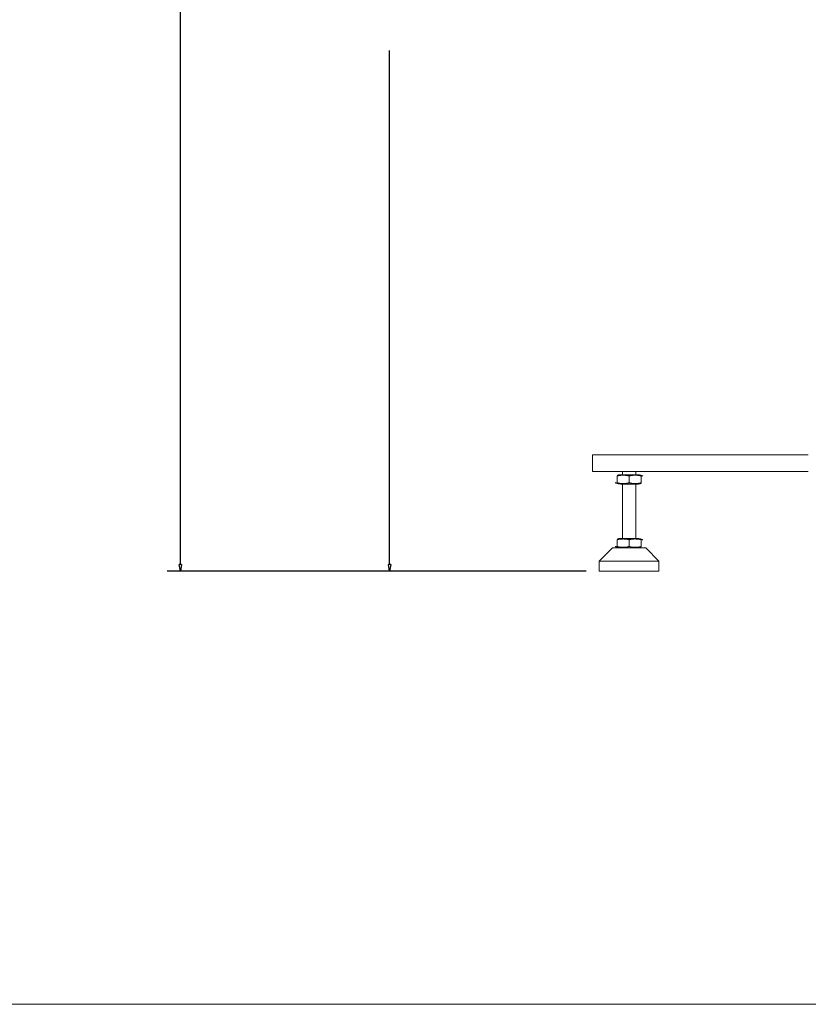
# Model space of a CAD drawing. Header units: millimetres. Extents: x 25069 to 61396, y 8621 to 21558.
# Tile 126 of 256: x 34281 to 35470, y 8621 to 10104. Entities that reach past the tile are written whole.
import ezdxf

# ---------------------------------------------------------------- set-up
doc = ezdxf.new("R2010")
doc.units = ezdxf.units.MM
doc.layers.add('200', color=7, linetype='Continuous', true_color=0xffffff)
doc.layers.add('dim', color=84, linetype='Continuous', lineweight=9)
doc.dimstyles.get("Standard").update_dxf_attribs({"dimtxt": 15, "dimasz": 5, "dimexe": 8, "dimexo": 5, "dimgap": 3, "dimtad": 0, "dimzin": 0, "dimdsep": 46, "dimtxsty": 'Standard', "dimblk": 'CLOSEDBLANK', "dimcen": 2, "dimclrd": 4, "dimclre": 3, "dimadec": 0, "dimazin": 0, "dimtfac": 1, "dimtofl": 0, "dimtmove": 0, "dimatfit": 3, "dimldrblk": 'CLOSEDBLANK', "dimfxl": 0, "dimtolj": 1, "dimtzin": 0, "dimarcsym": 0})

# ---------------------------------------------------------------- blocks, each defined once
blk = doc.blocks.new('_ClosedBlank')
at = {"color": 0, "linetype": 'ByBlock', "lineweight": -2}
for p, q in [((-1, 0.17), (0, 0)), ((-1, 0.17), (-1, -0.17)), ((0, 0), (-1, -0.17))]:
    blk.add_line(p, q, dxfattribs=at)
blk = doc.blocks.new('*D11')
at = {"layer": 'Defpoints', "color": 0, "lineweight": 18}
for p in [(34523.5, 12522.4), (35658.1, 12522.4), (35154.8, 9273.2)]:
    blk.add_point(p, dxfattribs=at)
at = {"layer": 'dim', "color": 3, "lineweight": -2}
for p, q in [((35638.1, 12522.4), (34503.5, 12522.4)), ((35134.8, 9273.2), (34503.5, 9273.2))]:
    blk.add_line(p, q, dxfattribs=at)
at = {"layer": 'dim', "color": 4, "lineweight": -3}
for p, q in [((34523.5, 12512.4), (34523.5, 11219.5)), ((34523.5, 9283.2), (34523.5, 10576.2))]:
    blk.add_line(p, q, dxfattribs=at)
at = {"layer": 'dim', "color": 4, "lineweight": -3, "xscale": 10, "yscale": 10, "zscale": 10}
for p, rotation in [((34523.5, 12522.4), 90), ((34523.5, 9273.2), 270)]:
    blk.add_blockref('_ClosedBlank', p, dxfattribs=dict(at, rotation=rotation))
at = {"layer": 'dim', "color": 0, "lineweight": 18, "insert": (34523.5, 10897.8), "char_height": 100, "attachment_point": 5, "rotation": 90}
blk.add_mtext('\\A1;3249.20', dxfattribs=at)
blk = doc.blocks.new('*D27')
at = {"layer": 'Defpoints', "color": 0, "lineweight": 18}
for p in [(34838.8, 11467.7), (35624.3, 11467.7), (35154.8, 9273.2)]:
    blk.add_point(p, dxfattribs=at)
at = {"layer": 'dim', "color": 3, "lineweight": -2}
for p, q in [((35604.3, 11467.7), (34818.8, 11467.7)), ((35134.8, 9273.2), (34818.8, 9273.2))]:
    blk.add_line(p, q, dxfattribs=at)
at = {"layer": 'dim', "color": 4, "lineweight": -3}
for p, q in [((34838.8, 11457.7), (34838.8, 10683.8)), ((34838.8, 9283.2), (34838.8, 10057.1))]:
    blk.add_line(p, q, dxfattribs=at)
at = {"layer": 'dim', "color": 4, "lineweight": -3, "xscale": 10, "yscale": 10, "zscale": 10}
for p, rotation in [((34838.8, 11467.7), 90), ((34838.8, 9273.2), 270)]:
    blk.add_blockref('_ClosedBlank', p, dxfattribs=dict(at, rotation=rotation))
at = {"layer": 'dim', "color": 0, "lineweight": 18, "insert": (34838.8, 10370.5), "char_height": 100, "attachment_point": 5, "rotation": 90}
blk.add_mtext('\\A1;2194.43', dxfattribs=at)

msp = doc.modelspace()

# ---------------------------------------------------------------- linework, layer by layer
at = {"lineweight": 18, "ltscale": 10}
msp.add_lwpolyline([(25068.519, 8620.655), (40764.207, 8620.655), (40764.207, 21558.421), (25068.519, 21558.421)], close=True, dxfattribs=at)
at = {"layer": '200', "color": 7, "linetype": 'Continuous', "lineweight": 18}
for p, q in [((35144.77, 9448.247), (35174.77, 9448.247)), ((35144.77, 9423.247), (35144.77, 9448.247)), ((35174.77, 9448.247), (35469.77, 9448.247)), ((35144.77, 9423.247), (35174.77, 9423.247)), ((35174.77, 9423.247), (35469.77, 9423.247)), ((35189.77, 9423.247), (35189.77, 9418.258)), ((35199.77, 9418.259), (35189.77, 9418.259)), ((35209.77, 9418.259), (35199.77, 9418.259)), ((35209.77, 9418.258), (35209.77, 9423.247)), ((35181.77, 9406.253), (35181.77, 9416.242)), ((35209.77, 9404.236), (35189.77, 9404.236)), ((35189.77, 9404.235), (35189.77, 9322.26)), ((35199.77, 9406.253), (35199.77, 9416.242)), ((35209.77, 9322.26), (35209.77, 9404.235)), ((35217.77, 9406.253), (35217.77, 9416.242)), ((35181.77, 9310.253), (35181.77, 9320.242)), ((35199.77, 9322.259), (35189.77, 9322.259)), ((35209.77, 9322.259), (35199.77, 9322.259)), ((35199.77, 9310.253), (35199.77, 9320.242)), ((35217.77, 9310.253), (35217.77, 9320.242)), ((35174.77, 9308.247), (35154.77, 9288.247)), ((35174.77, 9308.247), (35224.77, 9308.247)), ((35244.77, 9288.247), (35224.77, 9308.247)), ((35154.77, 9288.247), (35154.77, 9273.247)), ((35154.77, 9288.247), (35199.77, 9288.247)), ((35199.77, 9288.247), (35244.77, 9288.247)), ((35244.77, 9273.247), (35244.77, 9288.247)), ((35199.77, 9273.247), (35154.77, 9273.247)), ((35244.77, 9273.247), (35199.77, 9273.247))]:
    msp.add_line(p, q, dxfattribs=at)
for points in [[(35181.77, 9416.242), (35181.948, 9416.327), (35182.128, 9416.402), (35182.49, 9416.538), (35182.673, 9416.598), (35183.039, 9416.709), (35183.223, 9416.76), (35183.593, 9416.852), (35183.779, 9416.894), (35184.152, 9416.971), (35184.339, 9417.006), (35184.714, 9417.071), (35184.902, 9417.101), (35185.279, 9417.156), (35185.468, 9417.181), (35185.751, 9417.216), (35185.846, 9417.227), (35186.035, 9417.248), (35186.13, 9417.258), (35186.604, 9417.307), (35186.982, 9417.339), (35187.74, 9417.392), (35188.119, 9417.413), (35188.876, 9417.446), (35189.255, 9417.458), (35190.013, 9417.474), (35190.771, 9417.482), (35191.528, 9417.474), (35192.286, 9417.458), (35192.665, 9417.446), (35193.423, 9417.413), (35193.802, 9417.392), (35194.559, 9417.339), (35194.938, 9417.307), (35195.412, 9417.258), (35195.507, 9417.248), (35195.696, 9417.227), (35195.791, 9417.216), (35196.074, 9417.181), (35196.263, 9417.156), (35196.639, 9417.101), (35196.827, 9417.071), (35197.202, 9417.006), (35197.389, 9416.971), (35197.762, 9416.894), (35197.947, 9416.852), (35198.317, 9416.76), (35198.501, 9416.71), (35198.868, 9416.599), (35199.05, 9416.538), (35199.413, 9416.402), (35199.592, 9416.327), (35199.77, 9416.242)], [(35199.77, 9416.242), (35199.948, 9416.327), (35200.128, 9416.402), (35200.49, 9416.538), (35200.673, 9416.598), (35201.039, 9416.709), (35201.223, 9416.76), (35201.593, 9416.852), (35201.779, 9416.894), (35202.152, 9416.971), (35202.339, 9417.006), (35202.714, 9417.071), (35202.902, 9417.101), (35203.279, 9417.156), (35203.468, 9417.181), (35203.751, 9417.216), (35203.846, 9417.227), (35204.035, 9417.248), (35204.13, 9417.258), (35204.604, 9417.307), (35204.982, 9417.339), (35205.74, 9417.392), (35206.119, 9417.413), (35206.876, 9417.446), (35207.255, 9417.458), (35208.013, 9417.474), (35208.771, 9417.482), (35209.528, 9417.474), (35210.286, 9417.458), (35210.665, 9417.446), (35211.423, 9417.413), (35211.802, 9417.392), (35212.559, 9417.339), (35212.938, 9417.307), (35213.412, 9417.258), (35213.507, 9417.248), (35213.696, 9417.227), (35213.791, 9417.216), (35214.074, 9417.181), (35214.263, 9417.156), (35214.639, 9417.101), (35214.827, 9417.071), (35215.202, 9417.006), (35215.389, 9416.971), (35215.762, 9416.894), (35215.947, 9416.852), (35216.317, 9416.76), (35216.501, 9416.71), (35216.868, 9416.599), (35217.05, 9416.538), (35217.413, 9416.402), (35217.592, 9416.327), (35217.77, 9416.242)], [(35181.77, 9406.253), (35181.948, 9406.168), (35182.128, 9406.093), (35182.49, 9405.957), (35182.673, 9405.896), (35183.039, 9405.785), (35183.223, 9405.735), (35183.593, 9405.643), (35183.779, 9405.601), (35184.152, 9405.524), (35184.339, 9405.489), (35184.714, 9405.424), (35184.902, 9405.394), (35185.279, 9405.339), (35185.468, 9405.314), (35185.751, 9405.279), (35185.846, 9405.268), (35186.035, 9405.247), (35186.13, 9405.237), (35186.604, 9405.188), (35186.982, 9405.156), (35187.74, 9405.103), (35188.119, 9405.082), (35188.876, 9405.049), (35189.255, 9405.037), (35190.013, 9405.021), (35190.771, 9405.013), (35191.528, 9405.021), (35192.286, 9405.037), (35192.665, 9405.049), (35193.423, 9405.082), (35193.802, 9405.103), (35194.559, 9405.156), (35194.938, 9405.188), (35195.412, 9405.237), (35195.507, 9405.247), (35195.696, 9405.268), (35195.791, 9405.279), (35196.074, 9405.314), (35196.263, 9405.339), (35196.639, 9405.394), (35196.827, 9405.424), (35197.202, 9405.489), (35197.389, 9405.524), (35197.762, 9405.601), (35197.947, 9405.643), (35198.317, 9405.735), (35198.501, 9405.785), (35198.868, 9405.896), (35199.05, 9405.957), (35199.413, 9406.093), (35199.592, 9406.168), (35199.77, 9406.253)], [(35199.77, 9406.253), (35199.948, 9406.168), (35200.128, 9406.093), (35200.49, 9405.957), (35200.673, 9405.896), (35201.039, 9405.785), (35201.223, 9405.735), (35201.593, 9405.643), (35201.779, 9405.601), (35202.152, 9405.524), (35202.339, 9405.489), (35202.714, 9405.424), (35202.902, 9405.394), (35203.279, 9405.339), (35203.468, 9405.314), (35203.751, 9405.279), (35203.846, 9405.268), (35204.035, 9405.247), (35204.13, 9405.237), (35204.604, 9405.188), (35204.982, 9405.156), (35205.74, 9405.103), (35206.119, 9405.082), (35206.876, 9405.049), (35207.255, 9405.037), (35208.013, 9405.021), (35208.771, 9405.013), (35209.528, 9405.021), (35210.286, 9405.037), (35210.665, 9405.049), (35211.423, 9405.082), (35211.802, 9405.103), (35212.559, 9405.156), (35212.938, 9405.188), (35213.412, 9405.237), (35213.507, 9405.247), (35213.696, 9405.268), (35213.791, 9405.279), (35214.074, 9405.314), (35214.263, 9405.339), (35214.639, 9405.394), (35214.827, 9405.424), (35215.202, 9405.489), (35215.389, 9405.524), (35215.762, 9405.601), (35215.947, 9405.643), (35216.317, 9405.735), (35216.501, 9405.785), (35216.868, 9405.896), (35217.05, 9405.957), (35217.413, 9406.093), (35217.592, 9406.168), (35217.77, 9406.253)], [(35181.77, 9320.242), (35181.948, 9320.327), (35182.128, 9320.402), (35182.49, 9320.538), (35182.673, 9320.598), (35183.039, 9320.709), (35183.223, 9320.76), (35183.593, 9320.852), (35183.779, 9320.894), (35184.152, 9320.971), (35184.339, 9321.006), (35184.714, 9321.071), (35184.902, 9321.101), (35185.279, 9321.156), (35185.468, 9321.181), (35185.751, 9321.216), (35185.846, 9321.227), (35186.035, 9321.248), (35186.13, 9321.258), (35186.604, 9321.307), (35186.982, 9321.339), (35187.74, 9321.392), (35188.119, 9321.413), (35188.876, 9321.446), (35189.255, 9321.458), (35190.013, 9321.474), (35190.771, 9321.482), (35191.528, 9321.474), (35192.286, 9321.458), (35192.665, 9321.446), (35193.423, 9321.413), (35193.802, 9321.392), (35194.559, 9321.339), (35194.938, 9321.307), (35195.412, 9321.258), (35195.507, 9321.248), (35195.696, 9321.227), (35195.791, 9321.216), (35196.074, 9321.181), (35196.263, 9321.156), (35196.639, 9321.101), (35196.827, 9321.071), (35197.202, 9321.006), (35197.389, 9320.971), (35197.762, 9320.894), (35197.947, 9320.852), (35198.317, 9320.76), (35198.501, 9320.71), (35198.868, 9320.599), (35199.05, 9320.538), (35199.413, 9320.402), (35199.592, 9320.327), (35199.77, 9320.242)], [(35199.77, 9320.242), (35199.948, 9320.327), (35200.128, 9320.402), (35200.49, 9320.538), (35200.673, 9320.598), (35201.039, 9320.709), (35201.223, 9320.76), (35201.593, 9320.852), (35201.779, 9320.894), (35202.152, 9320.971), (35202.339, 9321.006), (35202.714, 9321.071), (35202.902, 9321.101), (35203.279, 9321.156), (35203.468, 9321.181), (35203.751, 9321.216), (35203.846, 9321.227), (35204.035, 9321.248), (35204.13, 9321.258), (35204.604, 9321.307), (35204.982, 9321.339), (35205.74, 9321.392), (35206.119, 9321.413), (35206.876, 9321.446), (35207.255, 9321.458), (35208.013, 9321.474), (35208.771, 9321.482), (35209.528, 9321.474), (35210.286, 9321.458), (35210.665, 9321.446), (35211.423, 9321.413), (35211.802, 9321.392), (35212.559, 9321.339), (35212.938, 9321.307), (35213.412, 9321.258), (35213.507, 9321.248), (35213.696, 9321.227), (35213.791, 9321.216), (35214.074, 9321.181), (35214.263, 9321.156), (35214.639, 9321.101), (35214.827, 9321.071), (35215.202, 9321.006), (35215.389, 9320.971), (35215.762, 9320.894), (35215.947, 9320.852), (35216.317, 9320.76), (35216.501, 9320.71), (35216.868, 9320.599), (35217.05, 9320.538), (35217.413, 9320.402), (35217.592, 9320.327), (35217.77, 9320.242)], [(35181.77, 9310.253), (35181.948, 9310.168), (35182.128, 9310.093), (35182.49, 9309.957), (35182.673, 9309.896), (35183.039, 9309.785), (35183.223, 9309.735), (35183.593, 9309.643), (35183.779, 9309.601), (35184.152, 9309.524), (35184.339, 9309.489), (35184.714, 9309.424), (35184.902, 9309.394), (35185.279, 9309.339), (35185.468, 9309.314), (35185.751, 9309.279), (35185.846, 9309.268), (35186.035, 9309.247), (35186.13, 9309.237), (35186.604, 9309.188), (35186.982, 9309.156), (35187.74, 9309.103), (35188.119, 9309.082), (35188.876, 9309.049), (35189.255, 9309.037), (35190.013, 9309.021), (35190.771, 9309.013), (35191.528, 9309.021), (35192.286, 9309.037), (35192.665, 9309.049), (35193.423, 9309.082), (35193.802, 9309.103), (35194.559, 9309.156), (35194.938, 9309.188), (35195.412, 9309.237), (35195.507, 9309.247), (35195.696, 9309.268), (35195.791, 9309.279), (35196.074, 9309.314), (35196.263, 9309.339), (35196.639, 9309.394), (35196.827, 9309.424), (35197.202, 9309.489), (35197.389, 9309.524), (35197.762, 9309.601), (35197.947, 9309.643), (35198.317, 9309.735), (35198.501, 9309.785), (35198.868, 9309.896), (35199.05, 9309.957), (35199.413, 9310.093), (35199.592, 9310.168), (35199.77, 9310.253)], [(35199.77, 9310.253), (35199.948, 9310.168), (35200.128, 9310.093), (35200.49, 9309.957), (35200.673, 9309.896), (35201.039, 9309.785), (35201.223, 9309.735), (35201.593, 9309.643), (35201.779, 9309.601), (35202.152, 9309.524), (35202.339, 9309.489), (35202.714, 9309.424), (35202.902, 9309.394), (35203.279, 9309.339), (35203.468, 9309.314), (35203.751, 9309.279), (35203.846, 9309.268), (35204.035, 9309.247), (35204.13, 9309.237), (35204.604, 9309.188), (35204.982, 9309.156), (35205.74, 9309.103), (35206.119, 9309.082), (35206.876, 9309.049), (35207.255, 9309.037), (35208.013, 9309.021), (35208.771, 9309.013), (35209.528, 9309.021), (35210.286, 9309.037), (35210.665, 9309.049), (35211.423, 9309.082), (35211.802, 9309.103), (35212.559, 9309.156), (35212.938, 9309.188), (35213.412, 9309.237), (35213.507, 9309.247), (35213.696, 9309.268), (35213.791, 9309.279), (35214.074, 9309.314), (35214.263, 9309.339), (35214.639, 9309.394), (35214.827, 9309.424), (35215.202, 9309.489), (35215.389, 9309.524), (35215.762, 9309.601), (35215.947, 9309.643), (35216.317, 9309.735), (35216.501, 9309.785), (35216.868, 9309.896), (35217.05, 9309.957), (35217.413, 9310.093), (35217.592, 9310.168), (35217.77, 9310.253)]]:
    msp.add_open_spline(points, degree=3, knots=[0, 0, 0, 0, 0.03125, 0.03125, 0.0625, 0.0625, 0.09375, 0.09375, 0.125, 0.125, 0.15625, 0.15625, 0.1875, 0.1875, 0.21875, 0.21875, 0.234375, 0.234375, 0.25, 0.25, 0.3125, 0.3125, 0.375, 0.375, 0.4375, 0.4375, 0.5, 0.5625, 0.5625, 0.625, 0.625, 0.6875, 0.6875, 0.75, 0.75, 0.765625, 0.765625, 0.78125, 0.78125, 0.8125, 0.8125, 0.84375, 0.84375, 0.875, 0.875, 0.90625, 0.90625, 0.9375, 0.9375, 0.96875, 0.96875, 1, 1, 1, 1], dxfattribs=at)
for points in [[(35189.922, 9418.141), (35185.648, 9418.782), (35181.801, 9417.144)], [(35220.651, 9416.16), (35215.377, 9418.491), (35209.709, 9418.19)], [(35178.89, 9406.335), (35184.206, 9403.992), (35189.918, 9404.302)], [(35209.706, 9404.358), (35213.934, 9403.727), (35217.74, 9405.351)], [(35189.922, 9322.141), (35185.648, 9322.782), (35181.801, 9321.144)], [(35220.651, 9320.16), (35215.377, 9322.491), (35209.709, 9322.19)], [(35178.89, 9310.335), (35184.206, 9307.992), (35189.918, 9308.302)], [(35209.706, 9308.358), (35213.934, 9307.727), (35217.74, 9309.351)]]:
    msp.add_open_spline(points, degree=2, dxfattribs=at)

# ---------------------------------------------------------------- dimensions: what is measured, and where the dimension line sits
at = {"layer": 'dim', "lineweight": 18}
for base, p2, picture, middle in [((34523.5, 12522.447), (35658.118, 12522.447), '*D11', (34523.5, 10897.847)), ((34838.794, 11467.675), (35624.27, 11467.675), '*D27', (34838.794, 10370.461))]:
    dim = msp.add_linear_dim(base=base, p1=(35154.77, 9273.247), p2=p2, angle=90, dimstyle='Standard', override={"dimscale": 2, "dimtxt": 50, "dimexe": 10, "dimexo": 10, "dimgap": 15, "dimlwd": 65533}, dxfattribs=at)
    dim.commit()
    dim.dimension.update_dxf_attribs({"geometry": picture, "text_midpoint": middle, "dimtype": 160})

doc.saveas('drawing.dxf')
